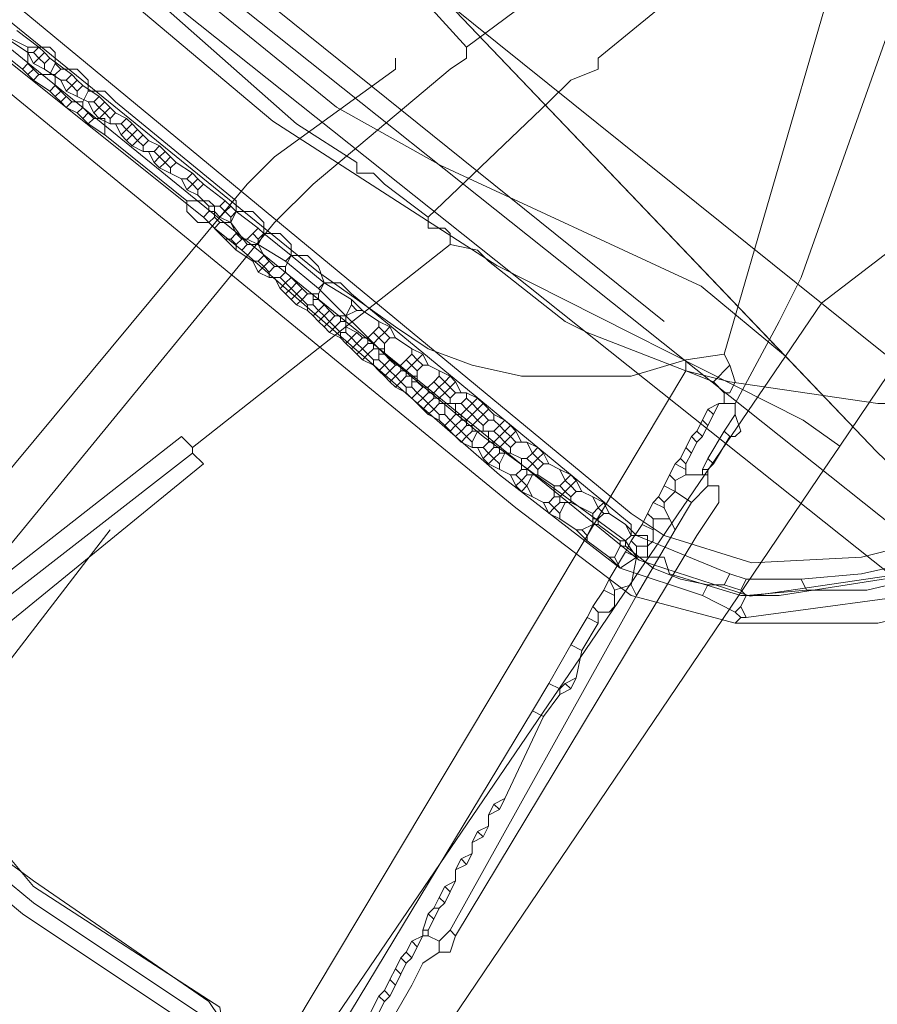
# Model space of a CAD drawing. Header units: metres. Extents: x 92810 to 93633, y 464687 to 465459.
# Tile 193 of 256: x 93254 to 93265, y 465106 to 465119. Entities that reach past the tile are written whole.
import ezdxf
from ezdxf.lldxf.tags import DXFTag

# ---------------------------------------------------------------- set-up
doc = ezdxf.new("R2010")
doc.units = ezdxf.units.M
for name, color, linetype, lineweight, transparency in [('B-OI-KL-DATA_KPN-G', 90, 'SI_B_DATA_KPN', 18, 0.4), ('B-OI-KL-DATA_LIANDER-G', 90, 'SI_B_DATA_LIANDER', 18, 0.4), ('B-OI-KL-DATA_ZIGGO BV-G', 90, 'SI_B_DATA_ZIGGO', 18, 0.4), ('B-OI-KL-ET_HS_LIANDER-G', 10, 'SI_B_ET_HS_LIANDON', 18, 0.4), ('B-OI-KL-ET_LS_LIANDER-G', 190, 'SI_B_ET_LS_LIANDER', 18, 0.4), ('B-OI-KL-GAS_LD_LIANDER-G', 30, 'SI_B_GAS_LD_LIANDER', 18, 0.4), ('B-WE-KL-DATA-G', 90, 'KL-DATA-N', 18, 0.4), ('B-WE-KL-WARMTENET-G', 80, 'KL-WARMTENET-N', 18, 0.4), ('B-WE-KL-WATER-G', 170, 'KL-WATER-N', 18, 0.4), ('B-WE-KL-WATER_MANTELBUIS-G', 170, 'CONTINUOUS', 18, 0.4)]:
    doc.layers.add(name, color=color, linetype=linetype, lineweight=lineweight, transparency=transparency)
doc.styles.get("Standard").update_dxf_attribs({"font": 'isocp.shx'})
tags = doc.linetypes.add('KL-DATA-N', pattern='A,4,-1,[101,NLCS.SHX,S=0.5,R=0,X=0,Y=0],-1,4,-1,["D",Standard,S=1,R=0,X=-0.25,Y=-0.5],-1.5', length=12.5).pattern_tags.tags
tags[18] = DXFTag(74, 10)
tags = doc.linetypes.add('KL-WARMTENET-N', pattern='A,7,-1.5,["WN",Standard,S=1,R=0,X=-0.3,Y=-0.5],-3', length=11.5).pattern_tags.tags
tags[6] = DXFTag(74, 10)
doc.linetypes.add('KL-WATER-N', pattern='A,7,-0.5,[168,NLCS.SHX,S=0.75,R=0,X=0.75,Y=0],-2', length=9.5)
doc.linetypes.add('SI_B_DATA_KPN', pattern='A,5,-2,["KPN",Standard,S=1.5,R=0,X=-0.51,Y=-0.75],-8', length=15)
doc.linetypes.add('SI_B_DATA_LIANDER', pattern='A,5,-2,["LI-DATA",Standard,S=1.5,R=0,X=-0.51,Y=-0.75],-11', length=18)
doc.linetypes.add('SI_B_DATA_ZIGGO', pattern='A,5,-2,["ZIGGO",Standard,S=1.5,R=0,X=-0.51,Y=-0.75],-9', length=16)
doc.linetypes.add('SI_B_ET_HS_LIANDON', pattern='A,5,-2,["LI-HS",Standard,S=1.5,R=0,X=-0.51,Y=-0.75],-10', length=17)
doc.linetypes.add('SI_B_ET_LS_LIANDER', pattern='A,5,-2,["LI-LS",Standard,S=1.5,R=0,X=-0.51,Y=-0.75],-10', length=17)
doc.linetypes.add('SI_B_GAS_LD_LIANDER', pattern='A,5,-2,["LI-G-LD",Standard,S=1.5,R=0,X=-0.51,Y=-0.75],-11', length=18)

msp = doc.modelspace()

# ---------------------------------------------------------------- linework, layer by layer
at = {"layer": 'B-OI-KL-DATA_KPN-G', "flags": 128}
for points in [[(93196.893, 465166.179), (93196.964, 465165.964), (93197.893, 465165.536), (93203.679, 465161.036), (93208.679, 465156.964), (93238.25, 465133.179), (93246.893, 465126.464), (93257.25, 465117.321), (93258.036, 465116.821), (93258.036, 465116.679), (93258.25, 465116.679), (93258.393, 465116.536), (93258.964, 465116.107)], [(93269.393, 465124.893), (93261.179, 465118.179), (93261.179, 465118.036), (93260.821, 465117.893), (93260.536, 465117.607), (93258.964, 465116.107)], [(93258.964, 465116.107), (93258.964, 465115.964), (93259.179, 465115.964), (93259.25, 465115.893), (93259.25, 465115.75)], [(93259.25, 465115.75), (93255.893, 465113.107)], [(93259.25, 465115.75), (93259.607, 465115.679), (93259.75, 465115.536), (93260.75, 465114.75), (93261.036, 465114.607), (93262.321, 465114.107), (93262.893, 465113.964), (93264.821, 465113.679), (93266.536, 465113.679)], [(93255.893, 465113.107), (93255.75, 465113.25), (93251.821, 465110.179), (93251.964, 465110.036)], [(93255.893, 465113.107), (93255.893, 465113.036)], [(93255.893, 465113.036), (93256.036, 465112.893), (93252.179, 465109.75), (93252.036, 465109.893)], [(93255.893, 465113.036), (93252.036, 465110.036)]]:
    msp.add_lwpolyline(points, dxfattribs=at)
at = {"layer": 'B-OI-KL-DATA_LIANDER-G', "flags": 128}
for points in [[(93262.036, 465111.679), (93262.107, 465111.464), (93263.036, 465111.179), (93263.536, 465111.179), (93266.25, 465111.607), (93269.321, 465114.179), (93269.893, 465114.75), (93274.107, 465119.036), (93278.179, 465123.321), (93278.179, 465123.464), (93279.536, 465124.821), (93290.107, 465134.821), (93297.321, 465140.964), (93302.107, 465144.821), (93307.464, 465148.75), (93308.321, 465149.464), (93312.25, 465152.464), (93320.607, 465159.179), (93329.536, 465166.25), (93329.893, 465166.607), (93347.679, 465181.679), (93354.393, 465187.036)], [(93416.464, 465004.107), (93411.75, 465007.964), (93411.107, 465008.393), (93408.536, 465009.679), (93407.464, 465010.536), (93407.036, 465010.536), (93367.107, 465041.036), (93367.036, 465041.464), (93359.464, 465047.179), (93357.964, 465047.179), (93357.464, 465046.393), (93356.679, 465046.107), (93355.464, 465044.536), (93354.893, 465044.036), (93354.893, 465043.964), (93354.964, 465043.679), (93354.179, 465041.821), (93348.679, 465033.679), (93347.607, 465033.107), (93346.536, 465031.536), (93346.393, 465030.393), (93345.607, 465029.607), (93345.607, 465029.393), (93344.964, 465028.964), (93344.464, 465028.964), (93340.107, 465031.179), (93283.25, 465074.179), (93272.75, 465081.679), (93271.321, 465083.107), (93270.821, 465083.321), (93265.679, 465091.679), (93265.679, 465092.393), (93265.036, 465094.036), (93264.679, 465094.107), (93255.964, 465099.036), (93255.821, 465099.536), (93255.464, 465099.75), (93255.393, 465100.25), (93256.393, 465104.893), (93256.25, 465105.821), (93253.821, 465107.393), (93250.25, 465111.607), (93208.607, 465146.393), (93196.536, 465156.25), (93193.321, 465160.75), (93192.679, 465161.179), (93188.964, 465168.821)], [(93253.464, 465118.464), (93253.75, 465118.321)], [(93253.321, 465118.321), (93253.679, 465118.036)], [(93253.75, 465118.321), (93254.036, 465118.321), (93254.107, 465118.25), (93254.107, 465118.107)], [(93253.75, 465118.321), (93253.75, 465118.107)], [(93253.75, 465118.107), (93253.679, 465118.036)], [(93253.75, 465118.107), (93253.821, 465118.036)], [(93254.107, 465118.107), (93254.036, 465117.964)], [(93254.107, 465118.107), (93254.179, 465118.036)], [(93253.679, 465118.036), (93253.75, 465117.964)], [(93253.821, 465118.036), (93253.75, 465117.964)], [(93253.75, 465117.964), (93253.821, 465117.893)], [(93253.821, 465118.036), (93253.893, 465117.964)], [(93253.893, 465117.964), (93253.821, 465117.893)], [(93253.893, 465117.964), (93254.107, 465117.964)], [(93254.179, 465118.036), (93254.107, 465117.964)], [(93254.107, 465117.964), (93254.107, 465117.821)], [(93254.179, 465118.036), (93254.393, 465118.036), (93254.536, 465117.893), (93254.536, 465117.75)], [(93253.821, 465117.893), (93254.036, 465117.75)], [(93254.107, 465117.821), (93254.036, 465117.75)], [(93254.036, 465117.75), (93254.107, 465117.679)], [(93254.107, 465117.821), (93254.179, 465117.75)], [(93254.179, 465117.75), (93254.107, 465117.679)], [(93254.179, 465117.75), (93254.321, 465117.607)], [(93254.536, 465117.75), (93254.464, 465117.607)], [(93254.536, 465117.75), (93254.75, 465117.75), (93254.893, 465117.607), (93256.464, 465116.321), (93256.464, 465116.179)], [(93254.107, 465117.679), (93254.179, 465117.607)], [(93254.25, 465117.679), (93254.179, 465117.607)], [(93254.179, 465117.607), (93254.25, 465117.536)], [(93254.321, 465117.607), (93254.25, 465117.536)], [(93254.321, 465117.607), (93254.464, 465117.607)], [(93254.464, 465117.607), (93254.464, 465117.536)], [(93254.25, 465117.536), (93254.393, 465117.464)], [(93254.464, 465117.536), (93254.393, 465117.464)], [(93254.393, 465117.464), (93254.464, 465117.393)], [(93254.464, 465117.536), (93254.536, 465117.464)], [(93254.536, 465117.464), (93254.464, 465117.393)], [(93254.536, 465117.464), (93254.607, 465117.393)], [(93254.464, 465117.393), (93254.536, 465117.321)], [(93254.607, 465117.393), (93254.536, 465117.321)], [(93254.607, 465117.393), (93254.75, 465117.393), (93254.75, 465117.179)], [(93254.536, 465117.321), (93254.75, 465117.179)], [(93254.75, 465117.179), (93255.821, 465116.321)], [(93255.821, 465116.321), (93256.107, 465116.321), (93256.179, 465116.25), (93256.179, 465116.107)], [(93255.821, 465116.321), (93255.821, 465116.179), (93255.964, 465116.036), (93256.107, 465116.036)], [(93256.464, 465116.179), (93256.393, 465116.036)], [(93256.464, 465116.179), (93256.679, 465116.179), (93256.821, 465116.036), (93256.821, 465115.893)], [(93256.179, 465116.107), (93256.107, 465116.036)], [(93256.179, 465116.107), (93256.25, 465116.036)], [(93256.107, 465116.036), (93256.179, 465115.964)], [(93256.25, 465116.036), (93256.179, 465115.964)], [(93256.179, 465115.964), (93256.536, 465115.679)], [(93256.25, 465116.036), (93256.393, 465116.036)], [(93256.393, 465116.036), (93256.607, 465115.75)], [(93256.821, 465115.893), (93256.75, 465115.75)], [(93256.821, 465115.893), (93257.036, 465115.893), (93257.179, 465115.75), (93257.179, 465115.607)], [(93256.607, 465115.75), (93256.536, 465115.679)], [(93256.536, 465115.679), (93259.893, 465112.75), (93261.464, 465111.536), (93261.679, 465111.679)], [(93256.607, 465115.75), (93256.75, 465115.75)], [(93256.75, 465115.75), (93257.107, 465115.536)], [(93257.179, 465115.607), (93257.107, 465115.536)], [(93257.107, 465115.536), (93257.536, 465115.179)], [(93257.179, 465115.607), (93257.393, 465115.607), (93257.536, 465115.464), (93257.607, 465115.25)], [(93257.607, 465115.25), (93257.536, 465115.179)], [(93257.536, 465115.179), (93258.393, 465114.321), (93259.679, 465113.25), (93261.536, 465111.893)], [(93257.607, 465115.25), (93257.821, 465115.25), (93257.964, 465115.107), (93261.607, 465112.107), (93261.607, 465111.964)], [(93261.607, 465111.964), (93261.536, 465111.893)], [(93261.607, 465111.964), (93261.821, 465111.964), (93261.821, 465111.679)], [(93261.536, 465111.893), (93261.679, 465111.679)], [(93261.679, 465111.679), (93262.036, 465111.679)]]:
    msp.add_lwpolyline(points, dxfattribs=at)
at = {"layer": 'B-OI-KL-DATA_ZIGGO BV-G', "flags": 128}
for points in [[(93263.617, 465114.295), (93262.52, 465115.21), (93259.13, 465116.78), (93257.77, 465117.54), (93254.808, 465119.948)], [(93263.617, 465114.295), (93259.224, 465118.888)], [(93259.224, 465118.888), (93264.089, 465114.988)], [(93259.224, 465118.888), (93264.807, 465113.051)], [(93264.089, 465114.988), (93266.48, 465116.819)], [(93264.089, 465114.988), (93263.617, 465114.295)], [(93264.089, 465114.988), (93283.693, 465099.269)], [(93263.617, 465114.295), (93242.797, 465083.725)], [(93264.807, 465113.051), (93263.617, 465114.295)], [(93270.559, 465107.545), (93264.807, 465113.051)]]:
    msp.add_lwpolyline(points, dxfattribs=at)
at = {"layer": 'B-OI-KL-ET_HS_LIANDER-G'}
for p, q in [((93257.321, 465115.179), (93257.179, 465115.036)), ((93257.464, 465115.107), (93257.464, 465114.964)), ((93257.893, 465114.821), (93257.893, 465114.607)), ((93257.821, 465114.75), (93257.679, 465114.607)), ((93258.321, 465114.679), (93258.179, 465114.536)), ((93258.321, 465114.393), (93258.321, 465114.25)), ((93258.393, 465114.464), (93258.393, 465114.321)), ((93258.821, 465114.25), (93258.679, 465114.107)), ((93258.75, 465114.036), (93258.75, 465113.893)), ((93258.821, 465114.107), (93258.821, 465113.964)), ((93259.321, 465113.964), (93259.179, 465113.821)), ((93260.821, 465112.75), (93260.679, 465112.607)), ((93261.107, 465112.25), (93261.107, 465112.107))]:
    msp.add_line(p, q, dxfattribs=at)
at = {"layer": 'B-OI-KL-ET_HS_LIANDER-G', "flags": 128}
for points in [[(93188.321, 465170.679), (93190.464, 465168.607), (93191.607, 465167.679), (93216.321, 465148.893), (93223.821, 465143.107), (93239.25, 465130.679), (93248.464, 465123.107), (93261.607, 465112.25), (93262.036, 465111.964), (93263.179, 465111.607), (93264.607, 465111.679), (93265.179, 465111.821), (93265.964, 465112.036), (93266.179, 465112.179), (93269.107, 465114.607), (93269.179, 465114.464)], [(93189.607, 465168.179), (93196.607, 465162.679), (93204.893, 465156.393), (93211.393, 465151.536), (93214.75, 465148.893), (93222.893, 465142.679), (93228.036, 465138.607), (93260.107, 465112.321), (93261.607, 465111.179), (93262.964, 465110.821)], [(93192.893, 465161.179), (93193.679, 465159.679), (93194.393, 465158.607), (93195.393, 465157.321), (93196.25, 465156.464), (93208.536, 465146.464), (93214.964, 465141.107), (93250.107, 465111.75), (93250.893, 465110.964), (93253.536, 465107.679), (93253.821, 465107.464), (93256.107, 465105.893), (93256.25, 465105.679), (93256.393, 465105.393), (93256.393, 465105.036), (93255.321, 465099.964), (93256.036, 465099.25)], [(93192.607, 465161.036), (93192.964, 465160.179), (93193.893, 465158.607), (93194.607, 465157.607), (93195.464, 465156.679), (93196.393, 465155.75), (93197.893, 465154.536), (93208.25, 465146.179), (93213.393, 465141.893), (93249.821, 465111.464), (93250.607, 465110.679), (93253.25, 465107.393), (93253.679, 465107.036), (93255.821, 465105.607), (93255.964, 465105.393), (93254.964, 465100.464), (93255.036, 465099.607), (93255.821, 465098.964)], [(93192.75, 465161.036), (93193.464, 465159.607), (93193.75, 465159.179), (93195.107, 465157.321), (93196.536, 465155.893), (93197.679, 465154.964), (93208.393, 465146.321), (93213.107, 465142.393), (93249.964, 465111.607), (93250.75, 465110.821), (93253.393, 465107.536), (93253.821, 465107.179), (93255.964, 465105.75), (93256.107, 465105.536), (93256.179, 465105.107), (93256.107, 465104.75), (93255.179, 465100.464), (93255.25, 465099.679), (93255.893, 465099.107)], [(93250.321, 465120.679), (93256.036, 465116.107)], [(93253.607, 465118.536), (93253.893, 465118.321)], [(93253.536, 465118.393), (93253.75, 465118.25)], [(93253.75, 465118.25), (93253.821, 465118.25)], [(93253.75, 465118.25), (93253.821, 465118.107)], [(93253.893, 465118.321), (93253.821, 465118.25)], [(93253.821, 465118.25), (93253.893, 465118.179)], [(93253.893, 465118.321), (93253.964, 465118.25)], [(93253.964, 465118.25), (93253.893, 465118.179)], [(93253.964, 465118.25), (93254.036, 465118.179)], [(93253.893, 465118.179), (93253.821, 465118.107)], [(93253.821, 465118.107), (93253.964, 465118.036)], [(93253.893, 465118.179), (93253.964, 465118.107)], [(93254.036, 465118.179), (93253.964, 465118.107)], [(93253.964, 465118.107), (93253.964, 465118.036)], [(93254.036, 465118.179), (93254.321, 465117.964)], [(93253.964, 465118.036), (93254.179, 465117.893)], [(93254.321, 465117.964), (93254.25, 465117.893)], [(93254.321, 465117.964), (93254.393, 465117.893)], [(93254.179, 465117.893), (93254.25, 465117.893)], [(93254.179, 465117.893), (93254.25, 465117.75)], [(93254.25, 465117.893), (93254.321, 465117.821)], [(93254.393, 465117.893), (93254.321, 465117.821)], [(93254.393, 465117.893), (93254.464, 465117.821)], [(93254.321, 465117.821), (93254.25, 465117.75)], [(93254.25, 465117.75), (93254.536, 465117.607)], [(93254.321, 465117.821), (93254.393, 465117.75)], [(93254.464, 465117.821), (93254.393, 465117.75)], [(93254.393, 465117.75), (93254.393, 465117.679)], [(93254.464, 465117.821), (93254.679, 465117.679)], [(93254.536, 465117.607), (93254.607, 465117.607)], [(93254.536, 465117.607), (93254.607, 465117.464)], [(93254.679, 465117.679), (93254.607, 465117.607)], [(93254.607, 465117.607), (93254.679, 465117.536)], [(93254.679, 465117.679), (93254.821, 465117.536)], [(93254.75, 465117.607), (93254.679, 465117.536)], [(93254.679, 465117.536), (93254.607, 465117.464)], [(93254.607, 465117.464), (93254.679, 465117.393)], [(93254.679, 465117.536), (93254.75, 465117.464)], [(93254.75, 465117.464), (93254.679, 465117.393)], [(93254.821, 465117.536), (93254.75, 465117.464)], [(93254.75, 465117.464), (93254.821, 465117.393)], [(93254.821, 465117.536), (93254.893, 465117.464)], [(93254.893, 465117.464), (93254.821, 465117.393)], [(93254.893, 465117.464), (93255.036, 465117.393)], [(93254.679, 465117.393), (93254.821, 465117.321)], [(93254.821, 465117.393), (93254.821, 465117.321)], [(93255.036, 465117.393), (93254.964, 465117.321)], [(93255.036, 465117.393), (93255.107, 465117.321)], [(93254.821, 465117.321), (93254.964, 465117.321)], [(93254.893, 465117.321), (93254.964, 465117.179)], [(93254.964, 465117.321), (93255.036, 465117.25)], [(93255.036, 465117.25), (93254.964, 465117.179)], [(93255.107, 465117.321), (93255.036, 465117.25)], [(93255.036, 465117.25), (93255.107, 465117.179)], [(93255.107, 465117.321), (93255.179, 465117.25)], [(93255.179, 465117.25), (93255.107, 465117.179)], [(93255.179, 465117.25), (93255.321, 465117.107)], [(93254.964, 465117.179), (93255.036, 465117.107)], [(93255.107, 465117.179), (93255.036, 465117.107)], [(93255.036, 465117.107), (93255.107, 465117.036)], [(93255.107, 465117.179), (93255.179, 465117.107)], [(93255.179, 465117.107), (93255.107, 465117.036)], [(93255.25, 465117.179), (93255.179, 465117.107)], [(93255.179, 465117.107), (93255.25, 465117.036)], [(93255.321, 465117.107), (93255.25, 465117.036)], [(93255.321, 465117.107), (93255.464, 465117.036)], [(93255.107, 465117.036), (93255.25, 465116.964)], [(93255.25, 465117.036), (93255.25, 465116.964)], [(93255.25, 465116.964), (93255.393, 465116.964)], [(93255.321, 465116.964), (93255.393, 465116.821)], [(93255.464, 465117.036), (93255.393, 465116.964)], [(93255.393, 465116.964), (93255.464, 465116.893)], [(93255.464, 465117.036), (93255.536, 465116.964)], [(93255.536, 465116.964), (93255.464, 465116.893)], [(93255.536, 465116.964), (93255.607, 465116.893)], [(93255.464, 465116.893), (93255.393, 465116.821)], [(93255.393, 465116.821), (93255.464, 465116.75)], [(93255.464, 465116.893), (93255.536, 465116.821)], [(93255.536, 465116.821), (93255.464, 465116.75)], [(93255.607, 465116.893), (93255.536, 465116.821)], [(93255.536, 465116.821), (93255.607, 465116.75)], [(93255.607, 465116.893), (93255.679, 465116.821)], [(93255.679, 465116.821), (93255.607, 465116.75)], [(93255.679, 465116.821), (93255.893, 465116.679)], [(93255.464, 465116.75), (93255.75, 465116.607)], [(93255.607, 465116.75), (93255.607, 465116.679)], [(93255.75, 465116.607), (93255.821, 465116.607)], [(93255.75, 465116.607), (93255.821, 465116.464)], [(93255.893, 465116.679), (93255.821, 465116.607)], [(93255.821, 465116.607), (93255.893, 465116.536)], [(93255.893, 465116.679), (93255.964, 465116.607)], [(93255.964, 465116.607), (93255.893, 465116.536)], [(93255.964, 465116.607), (93256.036, 465116.536)], [(93255.893, 465116.536), (93255.821, 465116.464)], [(93255.821, 465116.464), (93255.964, 465116.393)], [(93255.893, 465116.536), (93255.964, 465116.464)], [(93256.036, 465116.536), (93255.964, 465116.464)], [(93255.964, 465116.464), (93255.964, 465116.393)], [(93256.036, 465116.536), (93256.321, 465116.321)], [(93255.964, 465116.393), (93256.107, 465116.25)], [(93256.321, 465116.321), (93256.25, 465116.25)], [(93256.321, 465116.321), (93256.393, 465116.25)], [(93256.107, 465116.179), (93256.036, 465116.107)], [(93256.107, 465116.25), (93256.25, 465116.25)], [(93256.107, 465116.25), (93256.107, 465116.179)], [(93256.107, 465116.179), (93256.179, 465116.179)], [(93256.179, 465116.25), (93256.179, 465116.179)], [(93256.179, 465116.179), (93256.25, 465116.107)], [(93256.25, 465116.25), (93256.321, 465116.179)], [(93256.321, 465116.179), (93256.25, 465116.107)], [(93256.393, 465116.25), (93256.321, 465116.179)], [(93256.321, 465116.179), (93256.393, 465116.107)], [(93256.393, 465116.25), (93256.464, 465116.179)], [(93256.464, 465116.179), (93256.393, 465116.107)], [(93256.464, 465116.179), (93256.75, 465115.964)], [(93256.036, 465116.107), (93256.321, 465115.821)], [(93256.25, 465116.107), (93256.393, 465116.036)], [(93256.393, 465116.107), (93256.393, 465116.036)], [(93256.393, 465116.036), (93256.464, 465115.893)], [(93256.75, 465115.964), (93256.679, 465115.893)], [(93256.75, 465115.964), (93256.821, 465115.893)], [(93256.321, 465115.821), (93256.393, 465115.821)], [(93256.321, 465115.821), (93256.464, 465115.679)], [(93256.464, 465115.893), (93256.393, 465115.821)], [(93256.393, 465115.821), (93256.464, 465115.75)], [(93256.464, 465115.893), (93256.536, 465115.821)], [(93256.536, 465115.821), (93256.464, 465115.75)], [(93256.536, 465115.821), (93256.607, 465115.821)], [(93256.679, 465115.893), (93256.607, 465115.821)], [(93256.607, 465115.821), (93256.75, 465115.75)], [(93256.679, 465115.893), (93256.75, 465115.821)], [(93256.821, 465115.893), (93256.75, 465115.821)], [(93256.75, 465115.821), (93256.75, 465115.75)], [(93256.821, 465115.893), (93257.179, 465115.607)], [(93256.464, 465115.75), (93256.464, 465115.679)], [(93256.464, 465115.679), (93256.679, 465115.536)], [(93256.75, 465115.75), (93256.821, 465115.607)], [(93256.679, 465115.536), (93256.75, 465115.536)], [(93256.679, 465115.536), (93256.75, 465115.393)], [(93256.821, 465115.607), (93256.75, 465115.536)], [(93256.75, 465115.536), (93256.821, 465115.464)], [(93256.821, 465115.607), (93256.893, 465115.536)], [(93256.893, 465115.536), (93256.821, 465115.464)], [(93256.893, 465115.536), (93256.964, 465115.464)], [(93257.179, 465115.607), (93257.107, 465115.464)], [(93257.179, 465115.607), (93257.607, 465115.25)], [(93256.821, 465115.464), (93256.75, 465115.393)], [(93256.821, 465115.464), (93256.893, 465115.393)], [(93256.964, 465115.464), (93256.893, 465115.393)], [(93256.964, 465115.464), (93257.107, 465115.464)], [(93257.107, 465115.464), (93257.107, 465115.393)], [(93256.75, 465115.393), (93256.893, 465115.321)], [(93256.893, 465115.393), (93256.893, 465115.321)], [(93256.893, 465115.321), (93257.036, 465115.321)], [(93256.964, 465115.321), (93257.036, 465115.179)], [(93257.107, 465115.393), (93257.036, 465115.321)], [(93257.036, 465115.321), (93257.107, 465115.25)], [(93257.107, 465115.393), (93257.179, 465115.321)], [(93257.179, 465115.321), (93257.107, 465115.25)], [(93257.179, 465115.321), (93257.321, 465115.179)], [(93257.107, 465115.25), (93257.036, 465115.179)], [(93257.036, 465115.179), (93257.107, 465115.107)], [(93257.107, 465115.25), (93257.179, 465115.179)], [(93257.179, 465115.179), (93257.107, 465115.107)], [(93257.25, 465115.25), (93257.179, 465115.179)], [(93257.179, 465115.179), (93257.321, 465115.036)], [(93257.321, 465115.179), (93257.393, 465115.107)], [(93257.607, 465115.25), (93257.536, 465115.107)], [(93257.607, 465115.25), (93257.964, 465115.036)], [(93257.107, 465115.107), (93257.179, 465115.036)], [(93257.179, 465115.036), (93257.25, 465114.964)], [(93257.321, 465115.036), (93257.25, 465114.964)], [(93257.393, 465115.107), (93257.321, 465115.036)], [(93257.321, 465115.036), (93257.393, 465114.964)], [(93257.393, 465115.107), (93257.536, 465115.107)], [(93257.464, 465115.036), (93257.536, 465115.036)], [(93257.536, 465115.107), (93257.536, 465115.036)], [(93257.536, 465115.036), (93257.607, 465114.964)], [(93257.964, 465115.036), (93258.107, 465114.893)], [(93257.964, 465115.036), (93257.964, 465114.964)], [(93257.25, 465114.964), (93257.393, 465114.893)], [(93257.393, 465114.964), (93257.464, 465114.964)], [(93257.393, 465114.964), (93257.393, 465114.893)], [(93257.393, 465114.893), (93257.464, 465114.821)], [(93257.464, 465114.964), (93257.536, 465114.893)], [(93257.536, 465114.893), (93257.464, 465114.821)], [(93257.607, 465114.964), (93257.536, 465114.893)], [(93257.536, 465114.893), (93257.607, 465114.821)], [(93257.607, 465114.964), (93257.679, 465114.893)], [(93257.679, 465114.893), (93257.607, 465114.821)], [(93257.679, 465114.893), (93257.75, 465114.821)], [(93257.964, 465114.964), (93257.893, 465114.821)], [(93258.036, 465114.893), (93257.893, 465114.821)], [(93257.964, 465114.964), (93258.036, 465114.893)], [(93258.036, 465114.893), (93258.107, 465114.893)], [(93258.107, 465114.893), (93258.321, 465114.75)], [(93257.464, 465114.821), (93257.536, 465114.75)], [(93257.607, 465114.821), (93257.536, 465114.75)], [(93257.607, 465114.821), (93257.679, 465114.75)], [(93257.75, 465114.821), (93257.679, 465114.75)], [(93257.75, 465114.821), (93257.893, 465114.821)], [(93257.821, 465114.821), (93257.821, 465114.75)], [(93257.536, 465114.75), (93257.607, 465114.679)], [(93257.679, 465114.75), (93257.607, 465114.679)], [(93257.607, 465114.679), (93257.679, 465114.607)], [(93257.679, 465114.75), (93257.821, 465114.607)], [(93257.821, 465114.75), (93257.893, 465114.75)], [(93257.893, 465114.679), (93258.036, 465114.607)], [(93258.321, 465114.75), (93258.464, 465114.679)], [(93258.321, 465114.75), (93258.321, 465114.679)], [(93258.321, 465114.679), (93258.393, 465114.607)], [(93258.464, 465114.679), (93258.393, 465114.607)], [(93258.464, 465114.679), (93258.536, 465114.536)], [(93257.679, 465114.607), (93257.821, 465114.536)], [(93257.821, 465114.607), (93257.893, 465114.607)], [(93257.821, 465114.607), (93257.821, 465114.536)], [(93257.821, 465114.536), (93257.893, 465114.464)], [(93257.893, 465114.607), (93257.964, 465114.536)], [(93257.964, 465114.536), (93257.893, 465114.464)], [(93258.036, 465114.607), (93257.964, 465114.536)], [(93257.964, 465114.536), (93258.036, 465114.464)], [(93258.036, 465114.607), (93258.107, 465114.536)], [(93258.107, 465114.536), (93258.036, 465114.464)], [(93258.107, 465114.536), (93258.179, 465114.536)], [(93258.179, 465114.536), (93258.179, 465114.464)], [(93258.25, 465114.607), (93258.321, 465114.536)], [(93258.321, 465114.536), (93258.25, 465114.464)], [(93258.393, 465114.607), (93258.321, 465114.536)], [(93258.321, 465114.536), (93258.393, 465114.464)], [(93258.393, 465114.607), (93258.464, 465114.536)], [(93258.464, 465114.536), (93258.393, 465114.464)], [(93258.464, 465114.536), (93258.536, 465114.536)], [(93258.536, 465114.536), (93258.75, 465114.393)], [(93257.893, 465114.464), (93257.964, 465114.393)], [(93258.036, 465114.464), (93257.964, 465114.393)], [(93257.964, 465114.393), (93258.036, 465114.321)], [(93258.036, 465114.464), (93258.107, 465114.393)], [(93258.107, 465114.393), (93258.036, 465114.321)], [(93258.179, 465114.464), (93258.107, 465114.393)], [(93258.107, 465114.393), (93258.179, 465114.321)], [(93258.179, 465114.464), (93258.25, 465114.464)], [(93258.25, 465114.393), (93258.179, 465114.321)], [(93258.25, 465114.464), (93258.25, 465114.393)], [(93258.25, 465114.393), (93258.393, 465114.393)], [(93258.75, 465114.393), (93258.893, 465114.321)], [(93258.75, 465114.393), (93258.75, 465114.321)], [(93269.179, 465114.393), (93266.107, 465111.821), (93265.893, 465111.75), (93264.607, 465111.464), (93263.821, 465111.393)], [(93258.036, 465114.321), (93258.107, 465114.25)], [(93258.179, 465114.321), (93258.107, 465114.25)], [(93258.107, 465114.25), (93258.25, 465114.179)], [(93258.179, 465114.321), (93258.25, 465114.25)], [(93258.25, 465114.25), (93258.321, 465114.25)], [(93258.25, 465114.25), (93258.25, 465114.179)], [(93258.321, 465114.321), (93258.393, 465114.321)], [(93258.321, 465114.25), (93258.393, 465114.179)], [(93258.393, 465114.321), (93258.464, 465114.25)], [(93258.464, 465114.25), (93258.393, 465114.179)], [(93258.464, 465114.25), (93258.536, 465114.179)], [(93258.679, 465114.25), (93258.607, 465114.179)], [(93258.75, 465114.321), (93258.679, 465114.25)], [(93258.679, 465114.25), (93258.821, 465114.107)], [(93258.75, 465114.321), (93258.821, 465114.25)], [(93258.893, 465114.321), (93258.821, 465114.25)], [(93258.821, 465114.25), (93258.893, 465114.179)], [(93258.893, 465114.321), (93258.964, 465114.179)], [(93258.25, 465114.179), (93258.321, 465114.107)], [(93258.393, 465114.179), (93258.321, 465114.107)], [(93258.393, 465114.179), (93258.464, 465114.107)], [(93258.536, 465114.179), (93258.464, 465114.107)], [(93258.536, 465114.179), (93258.607, 465114.179)], [(93258.607, 465114.179), (93258.607, 465114.107)], [(93258.893, 465114.179), (93258.821, 465114.107)], [(93258.893, 465114.179), (93258.964, 465114.179)], [(93258.964, 465114.179), (93259.25, 465114.036)], [(93258.321, 465114.107), (93258.393, 465114.036)], [(93258.464, 465114.107), (93258.393, 465114.036)], [(93258.393, 465114.036), (93258.464, 465113.964)], [(93258.464, 465114.107), (93258.536, 465114.036)], [(93258.536, 465114.036), (93258.464, 465113.964)], [(93258.607, 465114.107), (93258.536, 465114.036)], [(93258.536, 465114.036), (93258.607, 465113.964)], [(93258.607, 465114.107), (93258.679, 465114.107)], [(93258.679, 465114.036), (93258.607, 465113.964)], [(93258.679, 465114.107), (93258.679, 465114.036)], [(93258.679, 465114.036), (93258.821, 465114.036)], [(93259.107, 465114.036), (93259.036, 465113.964)], [(93259.107, 465114.107), (93259.107, 465114.036)], [(93259.107, 465114.036), (93259.179, 465113.964)], [(93259.25, 465114.036), (93259.179, 465113.964)], [(93259.25, 465114.036), (93259.321, 465113.964)], [(93269.536, 465114.107), (93269.679, 465113.964), (93266.393, 465111.179), (93264.821, 465110.821), (93262.964, 465110.821)], [(93258.464, 465113.964), (93258.536, 465113.893)], [(93258.607, 465113.964), (93258.536, 465113.893)], [(93258.536, 465113.893), (93258.679, 465113.821)], [(93258.607, 465113.964), (93258.679, 465113.893)], [(93258.679, 465113.893), (93258.75, 465113.893)], [(93258.679, 465113.893), (93258.679, 465113.821)], [(93258.75, 465113.964), (93258.821, 465113.964)], [(93258.75, 465113.893), (93258.821, 465113.821)], [(93258.821, 465113.964), (93258.893, 465113.893)], [(93258.893, 465113.893), (93258.821, 465113.821)], [(93258.893, 465113.893), (93258.964, 465113.893)], [(93259.036, 465113.964), (93258.964, 465113.893)], [(93258.964, 465113.893), (93258.964, 465113.821)], [(93259.036, 465113.964), (93259.107, 465113.893)], [(93259.107, 465113.893), (93259.036, 465113.821)], [(93259.179, 465113.964), (93259.107, 465113.893)], [(93259.107, 465113.893), (93259.179, 465113.821)], [(93259.179, 465113.964), (93259.321, 465113.821)], [(93259.321, 465113.964), (93259.393, 465113.821)], [(93258.679, 465113.821), (93258.821, 465113.679)], [(93258.821, 465113.821), (93258.75, 465113.75)], [(93258.821, 465113.821), (93258.893, 465113.75)], [(93258.893, 465113.75), (93258.821, 465113.679)], [(93258.964, 465113.821), (93258.893, 465113.75)], [(93258.893, 465113.75), (93258.964, 465113.679)], [(93258.964, 465113.821), (93259.036, 465113.821)], [(93259.036, 465113.75), (93258.964, 465113.679)], [(93259.036, 465113.821), (93259.036, 465113.75)], [(93259.036, 465113.75), (93259.107, 465113.75)], [(93259.179, 465113.821), (93259.107, 465113.75)], [(93259.107, 465113.75), (93259.107, 465113.679)], [(93259.179, 465113.821), (93259.25, 465113.75)], [(93259.321, 465113.821), (93259.25, 465113.75)], [(93259.25, 465113.75), (93259.25, 465113.679)], [(93259.321, 465113.821), (93259.464, 465113.821)], [(93259.464, 465113.75), (93259.393, 465113.679)], [(93259.464, 465113.821), (93259.607, 465113.75)], [(93259.464, 465113.821), (93259.464, 465113.75)], [(93259.464, 465113.75), (93259.536, 465113.679)], [(93259.607, 465113.75), (93259.536, 465113.679)], [(93259.607, 465113.75), (93259.679, 465113.679)], [(93258.821, 465113.679), (93258.893, 465113.607)], [(93258.964, 465113.679), (93258.893, 465113.607)], [(93258.893, 465113.607), (93258.964, 465113.536)], [(93258.964, 465113.679), (93259.036, 465113.607)], [(93259.036, 465113.607), (93258.964, 465113.536)], [(93259.107, 465113.679), (93259.036, 465113.607)], [(93259.036, 465113.607), (93259.107, 465113.536)], [(93259.107, 465113.679), (93259.393, 465113.679)], [(93259.179, 465113.679), (93259.179, 465113.536)], [(93259.321, 465113.679), (93259.321, 465113.536)], [(93259.393, 465113.679), (93259.464, 465113.607)], [(93259.464, 465113.607), (93259.393, 465113.536)], [(93259.536, 465113.679), (93259.464, 465113.607)], [(93259.464, 465113.607), (93259.536, 465113.536)], [(93259.536, 465113.679), (93259.607, 465113.607)], [(93259.607, 465113.607), (93259.536, 465113.536)], [(93259.679, 465113.679), (93259.607, 465113.607)], [(93259.607, 465113.607), (93259.679, 465113.536)], [(93259.679, 465113.679), (93259.821, 465113.536)], [(93259.75, 465113.607), (93259.679, 465113.536)], [(93258.964, 465113.536), (93259.107, 465113.464)], [(93259.107, 465113.536), (93259.179, 465113.536)], [(93259.107, 465113.536), (93259.107, 465113.464)], [(93259.179, 465113.536), (93259.25, 465113.464)], [(93259.321, 465113.536), (93259.25, 465113.464)], [(93259.321, 465113.536), (93259.393, 465113.536)], [(93259.393, 465113.536), (93259.393, 465113.464)], [(93259.536, 465113.536), (93259.464, 465113.464)], [(93259.536, 465113.536), (93259.607, 465113.464)], [(93259.679, 465113.536), (93259.607, 465113.464)], [(93259.679, 465113.536), (93259.75, 465113.464)], [(93259.821, 465113.536), (93259.964, 465113.464)], [(93259.821, 465113.536), (93259.821, 465113.464)], [(93259.107, 465113.464), (93259.179, 465113.393)], [(93259.25, 465113.464), (93259.179, 465113.393)], [(93259.179, 465113.393), (93259.321, 465113.25)], [(93259.25, 465113.464), (93259.321, 465113.393)], [(93259.321, 465113.393), (93259.25, 465113.321)], [(93259.393, 465113.464), (93259.321, 465113.393)], [(93259.321, 465113.393), (93259.393, 465113.321)], [(93259.393, 465113.464), (93259.464, 465113.464)], [(93259.464, 465113.393), (93259.393, 465113.321)], [(93259.464, 465113.464), (93259.464, 465113.393)], [(93259.464, 465113.393), (93259.536, 465113.393)], [(93259.607, 465113.464), (93259.536, 465113.393)], [(93259.536, 465113.393), (93259.536, 465113.321)], [(93259.607, 465113.464), (93259.679, 465113.393)], [(93259.75, 465113.464), (93259.679, 465113.393)], [(93259.679, 465113.393), (93259.679, 465113.321)], [(93259.75, 465113.464), (93259.821, 465113.464)], [(93259.821, 465113.464), (93259.893, 465113.393)], [(93259.893, 465113.393), (93259.821, 465113.321)], [(93259.964, 465113.464), (93259.893, 465113.393)], [(93259.893, 465113.393), (93259.964, 465113.321)], [(93259.964, 465113.464), (93260.036, 465113.393)], [(93260.036, 465113.393), (93259.964, 465113.321)], [(93260.036, 465113.393), (93260.107, 465113.321)], [(93259.393, 465113.321), (93259.321, 465113.25)], [(93259.321, 465113.25), (93259.393, 465113.179)], [(93259.393, 465113.321), (93259.464, 465113.25)], [(93259.464, 465113.25), (93259.393, 465113.179)], [(93259.536, 465113.321), (93259.464, 465113.25)], [(93259.464, 465113.25), (93259.536, 465113.179)], [(93259.536, 465113.321), (93259.821, 465113.321)], [(93259.607, 465113.321), (93259.536, 465113.179)], [(93259.75, 465113.321), (93259.75, 465113.179)], [(93259.821, 465113.321), (93259.893, 465113.25)], [(93259.893, 465113.25), (93259.821, 465113.179)], [(93259.964, 465113.321), (93259.893, 465113.25)], [(93259.893, 465113.25), (93259.964, 465113.179)], [(93259.964, 465113.321), (93260.036, 465113.25)], [(93260.036, 465113.25), (93259.964, 465113.179)], [(93260.107, 465113.321), (93260.036, 465113.25)], [(93260.036, 465113.25), (93260.107, 465113.179)], [(93260.107, 465113.321), (93260.179, 465113.179)], [(93259.393, 465113.179), (93259.536, 465113.107)], [(93259.536, 465113.179), (93259.536, 465113.107)], [(93259.536, 465113.107), (93259.679, 465113.107)], [(93259.607, 465113.107), (93259.679, 465112.964)], [(93259.75, 465113.179), (93259.679, 465113.107)], [(93259.679, 465113.107), (93259.75, 465113.036)], [(93259.75, 465113.179), (93259.821, 465113.179)], [(93259.821, 465113.107), (93259.75, 465113.036)], [(93259.821, 465113.179), (93259.821, 465113.107)], [(93259.821, 465113.107), (93259.893, 465113.107)], [(93259.964, 465113.179), (93259.893, 465113.107)], [(93259.893, 465113.107), (93259.893, 465113.036)], [(93259.964, 465113.179), (93260.036, 465113.107)], [(93260.107, 465113.179), (93260.036, 465113.107)], [(93260.036, 465113.107), (93260.036, 465113.036)], [(93260.107, 465113.179), (93260.25, 465113.179)], [(93260.25, 465113.179), (93260.393, 465113.107)], [(93260.25, 465113.179), (93260.321, 465113.036)], [(93260.393, 465113.107), (93260.321, 465113.036)], [(93260.393, 465113.107), (93260.464, 465113.036)], [(93259.75, 465113.036), (93259.679, 465112.964)], [(93259.679, 465112.964), (93259.75, 465112.893)], [(93259.75, 465113.036), (93259.821, 465112.964)], [(93259.821, 465112.964), (93259.75, 465112.893)], [(93259.893, 465113.036), (93259.821, 465112.964)], [(93259.821, 465112.964), (93259.893, 465112.893)], [(93259.893, 465113.036), (93260.036, 465113.036)], [(93259.964, 465113.036), (93259.893, 465112.893)], [(93260.036, 465113.036), (93260.179, 465112.964)], [(93260.179, 465112.964), (93260.25, 465112.964)], [(93260.179, 465112.964), (93260.179, 465112.821)], [(93260.321, 465113.036), (93260.25, 465112.964)], [(93260.25, 465112.964), (93260.321, 465112.893)], [(93260.321, 465113.036), (93260.393, 465112.964)], [(93260.393, 465112.964), (93260.321, 465112.893)], [(93260.464, 465113.036), (93260.393, 465112.964)], [(93260.393, 465112.964), (93260.464, 465112.893)], [(93260.464, 465113.036), (93260.536, 465112.893)], [(93259.75, 465112.893), (93260.036, 465112.75)], [(93259.893, 465112.893), (93259.893, 465112.821)], [(93260.321, 465112.893), (93260.25, 465112.821)], [(93260.321, 465112.893), (93260.393, 465112.821)], [(93260.464, 465112.893), (93260.393, 465112.821)], [(93260.464, 465112.893), (93260.536, 465112.893)], [(93260.536, 465112.893), (93260.679, 465112.821)], [(93260.036, 465112.75), (93260.107, 465112.75)], [(93260.036, 465112.75), (93260.107, 465112.607)], [(93260.179, 465112.821), (93260.107, 465112.75)], [(93260.107, 465112.75), (93260.179, 465112.679)], [(93260.179, 465112.821), (93260.25, 465112.821)], [(93260.25, 465112.75), (93260.179, 465112.679)], [(93260.25, 465112.821), (93260.25, 465112.75)], [(93260.25, 465112.75), (93260.393, 465112.75)], [(93260.321, 465112.75), (93260.25, 465112.607)], [(93260.393, 465112.821), (93260.393, 465112.75)], [(93260.393, 465112.75), (93260.607, 465112.607)], [(93260.679, 465112.821), (93260.821, 465112.75)], [(93260.679, 465112.821), (93260.75, 465112.679)], [(93260.821, 465112.75), (93260.893, 465112.679)], [(93260.179, 465112.679), (93260.107, 465112.607)], [(93260.107, 465112.607), (93260.179, 465112.536)], [(93260.179, 465112.679), (93260.25, 465112.607)], [(93260.25, 465112.607), (93260.179, 465112.536)], [(93260.25, 465112.607), (93260.321, 465112.464)], [(93260.607, 465112.607), (93260.679, 465112.607)], [(93260.607, 465112.607), (93260.607, 465112.464)], [(93260.679, 465112.607), (93260.75, 465112.536)], [(93260.75, 465112.679), (93260.821, 465112.607)], [(93260.821, 465112.607), (93260.75, 465112.536)], [(93260.893, 465112.679), (93260.821, 465112.607)], [(93260.821, 465112.607), (93260.893, 465112.536)], [(93260.893, 465112.679), (93260.964, 465112.536)], [(93260.179, 465112.536), (93260.321, 465112.464)], [(93260.321, 465112.464), (93260.464, 465112.393)], [(93260.607, 465112.464), (93260.536, 465112.393)], [(93260.607, 465112.464), (93260.679, 465112.464)], [(93260.75, 465112.536), (93260.679, 465112.464)], [(93260.679, 465112.464), (93260.679, 465112.393)], [(93260.75, 465112.536), (93260.821, 465112.464)], [(93260.893, 465112.536), (93260.821, 465112.464)], [(93260.821, 465112.464), (93260.821, 465112.393)], [(93260.893, 465112.536), (93260.964, 465112.536)], [(93260.964, 465112.536), (93261.107, 465112.464)], [(93261.107, 465112.464), (93261.25, 465112.393)], [(93261.107, 465112.464), (93261.179, 465112.321)], [(93267.464, 465112.464), (93267.036, 465111.964), (93266.607, 465111.607), (93266.036, 465111.321), (93265.75, 465111.25), (93263.107, 465110.893)], [(93267.393, 465112.536), (93266.179, 465111.607), (93264.679, 465111.25), (93263.893, 465111.25)], [(93260.464, 465112.393), (93260.536, 465112.393)], [(93260.464, 465112.393), (93260.536, 465112.25)], [(93260.536, 465112.393), (93260.607, 465112.321)], [(93260.679, 465112.393), (93260.607, 465112.321)], [(93260.679, 465112.393), (93260.821, 465112.393)], [(93260.75, 465112.393), (93260.679, 465112.25)], [(93260.821, 465112.393), (93261.107, 465112.25)], [(93261.25, 465112.393), (93261.179, 465112.321)], [(93261.25, 465112.393), (93261.321, 465112.25)], [(93260.607, 465112.321), (93260.536, 465112.25)], [(93260.536, 465112.25), (93260.679, 465112.179)], [(93260.607, 465112.321), (93260.679, 465112.25)], [(93260.679, 465112.25), (93260.679, 465112.179)], [(93261.179, 465112.321), (93261.107, 465112.25)], [(93261.179, 465112.321), (93261.25, 465112.25)], [(93261.25, 465112.25), (93261.179, 465112.179)], [(93261.25, 465112.25), (93261.321, 465112.25)], [(93261.321, 465112.25), (93261.536, 465112.107)], [(93260.679, 465112.179), (93260.893, 465112.036)], [(93261.107, 465112.107), (93260.964, 465112.036)], [(93261.107, 465112.107), (93261.036, 465111.964)], [(93261.107, 465112.179), (93261.179, 465112.179)], [(93261.107, 465112.107), (93261.179, 465112.107)], [(93261.179, 465112.179), (93261.179, 465112.107)], [(93261.179, 465112.107), (93261.464, 465111.893)], [(93261.536, 465112.107), (93261.679, 465111.964)], [(93261.536, 465112.107), (93261.607, 465111.964)], [(93260.893, 465112.036), (93260.964, 465112.036)], [(93260.893, 465112.036), (93261.036, 465111.893)], [(93260.964, 465112.036), (93261.036, 465111.964)], [(93261.036, 465111.964), (93261.036, 465111.893)], [(93261.607, 465111.964), (93261.536, 465111.893)], [(93261.607, 465111.964), (93261.679, 465111.964)], [(93261.679, 465111.964), (93262.893, 465111.464)], [(93261.036, 465111.893), (93261.321, 465111.679)], [(93261.464, 465111.821), (93261.393, 465111.679)], [(93261.464, 465111.893), (93261.536, 465111.893)], [(93261.464, 465111.893), (93261.464, 465111.821)], [(93261.464, 465111.821), (93261.536, 465111.821)], [(93261.536, 465111.893), (93261.536, 465111.821)], [(93261.536, 465111.821), (93261.893, 465111.536), (93262.25, 465111.393), (93262.607, 465111.321)], [(93261.321, 465111.679), (93261.393, 465111.679)], [(93261.321, 465111.679), (93261.464, 465111.536)], [(93261.393, 465111.679), (93261.464, 465111.536)], [(93261.464, 465111.536), (93262.536, 465111.179)], [(93262.893, 465111.464), (93262.821, 465111.321)], [(93262.893, 465111.464), (93263.107, 465111.393)], [(93262.607, 465111.321), (93262.536, 465111.179)], [(93262.607, 465111.321), (93262.821, 465111.321)], [(93262.821, 465111.321), (93263.036, 465111.25)], [(93263.107, 465111.393), (93263.036, 465111.25)], [(93263.107, 465111.393), (93263.821, 465111.393)], [(93263.821, 465111.393), (93263.893, 465111.25)], [(93262.536, 465111.179), (93262.964, 465110.964)], [(93263.036, 465111.25), (93263.107, 465111.179)], [(93263.107, 465111.179), (93263.036, 465111.036)], [(93263.893, 465111.25), (93263.107, 465111.179)], [(93263.036, 465111.036), (93262.964, 465110.964)], [(93262.964, 465110.964), (93263.036, 465110.893)], [(93263.036, 465111.036), (93263.107, 465110.893)], [(93263.036, 465110.893), (93262.964, 465110.821)], [(93263.036, 465110.893), (93263.107, 465110.893)]]:
    msp.add_lwpolyline(points, dxfattribs=at)
at = {"layer": 'B-OI-KL-ET_LS_LIANDER-G'}
for p, q in [((93244.893, 465128.536), (93262.036, 465114.75)), ((93243.179, 465127.036), (93257.536, 465115.393)), ((93262.821, 465114.321), (93265.036, 465121.964)), ((93265.821, 465120.964), (93263.821, 465115.321)), ((93257.536, 465115.393), (93258.536, 465114.679)), ((93263.821, 465115.321), (93263.536, 465114.75)), ((93258.536, 465114.679), (93258.964, 465114.393)), ((93263.536, 465114.75), (93262.964, 465113.679)), ((93258.964, 465114.393), (93259.536, 465114.179)), ((93261.607, 465114.036), (93262.321, 465114.25)), ((93262.821, 465114.321), (93262.321, 465114.25)), ((93262.321, 465114.25), (93262.321, 465114.107)), ((93262.821, 465114.321), (93262.893, 465114.179)), ((93259.536, 465114.179), (93260.179, 465114.036)), ((93262.893, 465114.179), (93262.679, 465113.964)), ((93262.893, 465114.179), (93262.964, 465113.964)), ((93262.321, 465114.107), (93256.464, 465104.321)), ((93260.179, 465114.036), (93261.607, 465114.036)), ((93262.321, 465114.107), (93262.679, 465113.964)), ((93262.679, 465113.964), (93262.821, 465113.821)), ((93262.964, 465113.964), (93262.893, 465113.821)), ((93262.893, 465113.821), (93262.821, 465113.821)), ((93262.821, 465113.821), (93262.821, 465113.679)), ((93262.607, 465113.607), (93262.536, 465113.464)), ((93262.75, 465113.679), (93262.607, 465113.607)), ((93262.607, 465113.607), (93262.679, 465113.536)), ((93262.75, 465113.679), (93262.679, 465113.536)), ((93262.75, 465113.679), (93262.964, 465113.679)), ((93262.964, 465113.679), (93262.964, 465113.536)), ((93262.679, 465113.536), (93262.607, 465113.393)), ((93262.964, 465113.536), (93262.821, 465113.321)), ((93262.964, 465113.536), (93263.036, 465113.321)), ((93262.536, 465113.464), (93262.464, 465113.321)), ((93262.536, 465113.464), (93262.607, 465113.393)), ((93262.607, 465113.393), (93262.536, 465113.25)), ((93262.393, 465113.25), (93262.321, 465113.107)), ((93262.464, 465113.321), (93262.393, 465113.25)), ((93262.393, 465113.25), (93262.464, 465113.179)), ((93262.464, 465113.321), (93262.536, 465113.25)), ((93262.536, 465113.25), (93262.464, 465113.179)), ((93262.821, 465113.321), (93262.607, 465112.964)), ((93262.893, 465113.25), (93262.679, 465112.893)), ((93262.821, 465113.321), (93262.893, 465113.25)), ((93262.964, 465113.25), (93262.893, 465113.25)), ((93263.036, 465113.321), (93262.964, 465113.25)), ((93262.321, 465113.107), (93262.25, 465112.964)), ((93262.321, 465113.107), (93262.393, 465113.036)), ((93262.464, 465113.179), (93262.393, 465113.036)), ((93262.25, 465112.964), (93262.179, 465112.893)), ((93262.25, 465112.964), (93262.321, 465112.893)), ((93262.393, 465113.036), (93262.321, 465112.893)), ((93262.607, 465112.964), (93262.536, 465112.821)), ((93262.607, 465112.964), (93262.679, 465112.893)), ((93262.179, 465112.893), (93262.107, 465112.75)), ((93262.179, 465112.893), (93262.321, 465112.821)), ((93262.321, 465112.893), (93262.321, 465112.75)), ((93262.679, 465112.893), (93262.607, 465112.821)), ((93262.107, 465112.75), (93262.036, 465112.607)), ((93262.107, 465112.75), (93262.179, 465112.679)), ((93262.321, 465112.75), (93262.179, 465112.679)), ((93262.321, 465112.75), (93262.607, 465112.75)), ((93262.536, 465112.821), (93262.607, 465112.821)), ((93262.536, 465112.821), (93262.536, 465112.75)), ((93262.607, 465112.821), (93262.607, 465112.607)), ((93262.036, 465112.607), (93261.964, 465112.464)), ((93262.036, 465112.607), (93262.179, 465112.536)), ((93262.179, 465112.679), (93262.179, 465112.536)), ((93262.607, 465112.607), (93262.393, 465112.393)), ((93262.607, 465112.607), (93262.75, 465112.607)), ((93262.75, 465112.607), (93262.75, 465112.393)), ((93261.964, 465112.464), (93261.893, 465112.393)), ((93261.964, 465112.464), (93262.036, 465112.393)), ((93262.179, 465112.536), (93262.036, 465112.393)), ((93262.179, 465112.536), (93262.393, 465112.393)), ((93261.893, 465112.393), (93261.821, 465112.25)), ((93261.893, 465112.393), (93262.036, 465112.321)), ((93262.036, 465112.393), (93262.036, 465112.321)), ((93262.393, 465112.393), (93262.179, 465112.036)), ((93262.75, 465112.393), (93262.464, 465111.964)), ((93261.821, 465112.25), (93261.75, 465112.107)), ((93261.821, 465112.25), (93261.893, 465112.179)), ((93262.036, 465112.321), (93262.107, 465112.179)), ((93261.75, 465112.107), (93261.607, 465111.893)), ((93261.75, 465112.107), (93261.893, 465112.036)), ((93261.893, 465112.179), (93262.107, 465112.179)), ((93261.893, 465112.179), (93261.893, 465111.893)), ((93262.107, 465112.179), (93262.179, 465112.036)), ((93251.25, 465107.393), (93254.821, 465112.036)), ((93262.464, 465111.964), (93259.321, 465106.75)), ((93262.179, 465112.036), (93261.679, 465111.179)), ((93261.607, 465111.893), (93261.536, 465111.75)), ((93261.607, 465111.893), (93261.679, 465111.821)), ((93261.821, 465111.821), (93261.679, 465111.821)), ((93261.679, 465111.821), (93261.679, 465111.679)), ((93261.893, 465111.893), (93261.821, 465111.821)), ((93261.536, 465111.75), (93261.321, 465111.393)), ((93261.536, 465111.75), (93261.679, 465111.679)), ((93261.679, 465111.679), (93261.607, 465111.321)), ((93261.321, 465111.393), (93261.25, 465111.25)), ((93261.321, 465111.393), (93261.393, 465111.25)), ((93261.607, 465111.321), (93261.393, 465111.25)), ((93261.607, 465111.321), (93261.679, 465111.179)), ((93261.679, 465111.179), (93259.25, 465106.821)), ((93261.25, 465111.25), (93261.107, 465111.036)), ((93261.25, 465111.25), (93261.393, 465111.179)), ((93261.393, 465111.25), (93261.393, 465111.036)), ((93261.107, 465111.036), (93261.036, 465110.893)), ((93261.107, 465111.036), (93261.179, 465110.964)), ((93261.321, 465110.964), (93261.179, 465110.964)), ((93261.179, 465110.964), (93261.179, 465110.821)), ((93261.393, 465111.036), (93261.321, 465110.964)), ((93261.036, 465110.893), (93260.821, 465110.536)), ((93261.179, 465110.821), (93260.964, 465110.464)), ((93261.036, 465110.893), (93261.179, 465110.821)), ((93260.821, 465110.536), (93260.536, 465110.036)), ((93260.821, 465110.536), (93260.964, 465110.464)), ((93260.964, 465110.464), (93260.893, 465110.107)), ((93260.536, 465110.036), (93260.321, 465109.679)), ((93260.536, 465110.036), (93260.679, 465109.964)), ((93260.75, 465110.036), (93260.679, 465109.964)), ((93260.893, 465110.107), (93260.75, 465110.036)), ((93260.75, 465110.036), (93260.821, 465109.964)), ((93260.893, 465110.107), (93260.821, 465109.964)), ((93260.679, 465109.893), (93260.464, 465109.607)), ((93260.679, 465109.964), (93260.679, 465109.893)), ((93260.821, 465109.964), (93260.679, 465109.893)), ((93260.321, 465109.679), (93256.821, 465103.893)), ((93260.321, 465109.679), (93260.464, 465109.607)), ((93260.464, 465109.607), (93259.964, 465108.536)), ((93259.964, 465108.536), (93259.821, 465108.464)), ((93259.964, 465108.536), (93259.893, 465108.393)), ((93259.821, 465108.464), (93259.75, 465108.321)), ((93259.893, 465108.393), (93259.75, 465108.321)), ((93259.821, 465108.464), (93259.893, 465108.393)), ((93259.75, 465108.321), (93259.75, 465108.179)), ((93259.607, 465108.107), (93259.536, 465107.964)), ((93259.75, 465108.179), (93259.607, 465108.107)), ((93259.607, 465108.107), (93259.679, 465108.036)), ((93259.75, 465108.179), (93259.679, 465108.036)), ((93259.679, 465108.036), (93259.536, 465107.964)), ((93259.536, 465107.964), (93259.536, 465107.821)), ((93259.393, 465107.75), (93259.321, 465107.607)), ((93259.536, 465107.821), (93259.393, 465107.75)), ((93259.393, 465107.75), (93259.464, 465107.679)), ((93259.536, 465107.821), (93259.464, 465107.679)), ((93259.464, 465107.679), (93259.321, 465107.607)), ((93259.321, 465107.607), (93259.321, 465107.464)), ((93259.321, 465107.464), (93259.179, 465107.393)), ((93259.321, 465107.464), (93259.179, 465107.179)), ((93259.179, 465107.393), (93259.107, 465107.25)), ((93259.179, 465107.393), (93259.25, 465107.321)), ((93259.107, 465107.25), (93259.036, 465107.107)), ((93259.107, 465107.25), (93259.179, 465107.179)), ((93259.036, 465107.107), (93258.964, 465107.036)), ((93259.036, 465107.107), (93259.107, 465107.107)), ((93259.107, 465107.107), (93259.036, 465106.964)), ((93259.179, 465107.179), (93259.107, 465107.107)), ((93258.964, 465107.036), (93258.893, 465106.821)), ((93258.964, 465107.036), (93259.036, 465106.964)), ((93259.036, 465106.964), (93258.964, 465106.821)), ((93258.893, 465106.821), (93258.964, 465106.821)), ((93258.893, 465106.821), (93258.893, 465106.75)), ((93258.964, 465106.821), (93258.964, 465106.75)), ((93259.25, 465106.821), (93259.107, 465106.679)), ((93259.25, 465106.821), (93259.321, 465106.75)), ((93258.893, 465106.75), (93258.75, 465106.679)), ((93258.893, 465106.75), (93258.821, 465106.607)), ((93258.893, 465106.75), (93258.964, 465106.75)), ((93258.964, 465106.75), (93259.107, 465106.679)), ((93259.321, 465106.75), (93259.25, 465106.536)), ((93258.75, 465106.679), (93258.679, 465106.536)), ((93258.75, 465106.679), (93258.821, 465106.607)), ((93258.821, 465106.607), (93258.75, 465106.464)), ((93259.107, 465106.679), (93259.107, 465106.536)), ((93258.607, 465106.464), (93258.536, 465106.321)), ((93258.679, 465106.536), (93258.607, 465106.464)), ((93258.607, 465106.464), (93258.679, 465106.393)), ((93258.679, 465106.536), (93258.75, 465106.464)), ((93258.75, 465106.464), (93258.679, 465106.393)), ((93259.107, 465106.536), (93258.893, 465106.393)), ((93259.25, 465106.536), (93259.107, 465106.536)), ((93258.536, 465106.321), (93258.464, 465106.179)), ((93258.536, 465106.321), (93258.607, 465106.25)), ((93258.679, 465106.393), (93258.607, 465106.25)), ((93258.893, 465106.393), (93258.75, 465106.107)), ((93258.464, 465106.179), (93258.393, 465106.036)), ((93258.464, 465106.179), (93258.536, 465106.107)), ((93258.607, 465106.25), (93258.536, 465106.107)), ((93258.75, 465106.107), (93257.179, 465103.393)), ((93258.536, 465106.107), (93258.464, 465105.964)), ((93258.321, 465105.964), (93258.179, 465105.679)), ((93258.393, 465106.036), (93258.321, 465105.964)), ((93258.321, 465105.964), (93258.393, 465105.893)), ((93258.393, 465106.036), (93258.464, 465105.964)), ((93258.464, 465105.964), (93258.393, 465105.893)), ((93258.393, 465105.893), (93258.321, 465105.75))]:
    msp.add_line(p, q, dxfattribs=at)
at = {"layer": 'B-OI-KL-GAS_LD_LIANDER-G', "flags": 128}
for points in [[(93262.036, 465120.393), (93262.036, 465120.25), (93261.964, 465120.179), (93259.464, 465118.321)], [(93258.75, 465119.107), (93259.464, 465118.321)], [(93259.464, 465118.321), (93259.464, 465118.179), (93259.25, 465118.036), (93257.464, 465116.536), (93256.964, 465116.036), (93251.393, 465109.25), (93249.821, 465107.464), (93249.679, 465107.393)], [(93258.536, 465118.179), (93258.536, 465118.036), (93256.964, 465116.893), (93256.607, 465116.536), (93249.536, 465108.036), (93249.393, 465107.964)]]:
    msp.add_lwpolyline(points, dxfattribs=at)
at = {"layer": 'B-WE-KL-DATA-G'}
msp.add_lwpolyline([(93169.43, 465190.19), (93175.14, 465183.24), (93179.1, 465178.73), (93183.3, 465174.44), (93187.71, 465170.37), (93192.35, 465166.56), (93223.31, 465142.87), (93261.71, 465111.64), (93263.16, 465111.17), (93266.2, 465111.62), (93269.36, 465114.29), (93278.79, 465124.1), (93289.89, 465134.6), (93296.73, 465140.49), (93301.36, 465144.22), (93307.2, 465148.62), (93329.19, 465166.02), (93347.08, 465181.19), (93354.264, 465187)], dxfattribs=at)
at = {"layer": 'B-WE-KL-WARMTENET-G'}
for points in [[(93284.313, 465096.729), (93244.521, 465128.396)], [(93283.993, 465096.327), (93243.821, 465128.295)]]:
    msp.add_lwpolyline(points, dxfattribs=at)
at = {"layer": 'B-WE-KL-WATER-G'}
for points in [[(93196.187, 465166.796), (93214.808, 465151.432), (93215.482, 465150.876), (93216.072, 465150.389), (93216.751, 465149.829), (93217.264, 465149.405), (93217.867, 465148.907), (93218.999, 465147.973), (93229.731, 465139.119), (93247.432, 465125.299), (93248.187, 465124.71), (93256.939, 465117.356), (93259.858, 465115.476), (93263.849, 465113.465), (93264.324, 465113.126)], [(93255.771, 465100.482), (93256.259, 465101.203), (93259.694, 465106.281), (93263.404, 465111.766), (93264.047, 465112.716), (93264.324, 465113.126), (93265.335, 465114.62), (93265.535, 465116.191)]]:
    msp.add_lwpolyline(points, dxfattribs=at)
at = {"layer": 'B-WE-KL-WATER_MANTELBUIS-G'}
msp.add_lwpolyline([(93255.771, 465100.482), (93256.259, 465101.203), (93259.694, 465106.281), (93263.404, 465111.766), (93264.047, 465112.716), (93264.324, 465113.126), (93265.335, 465114.62), (93265.535, 465116.191)], dxfattribs=at)

doc.saveas('drawing.dxf')
